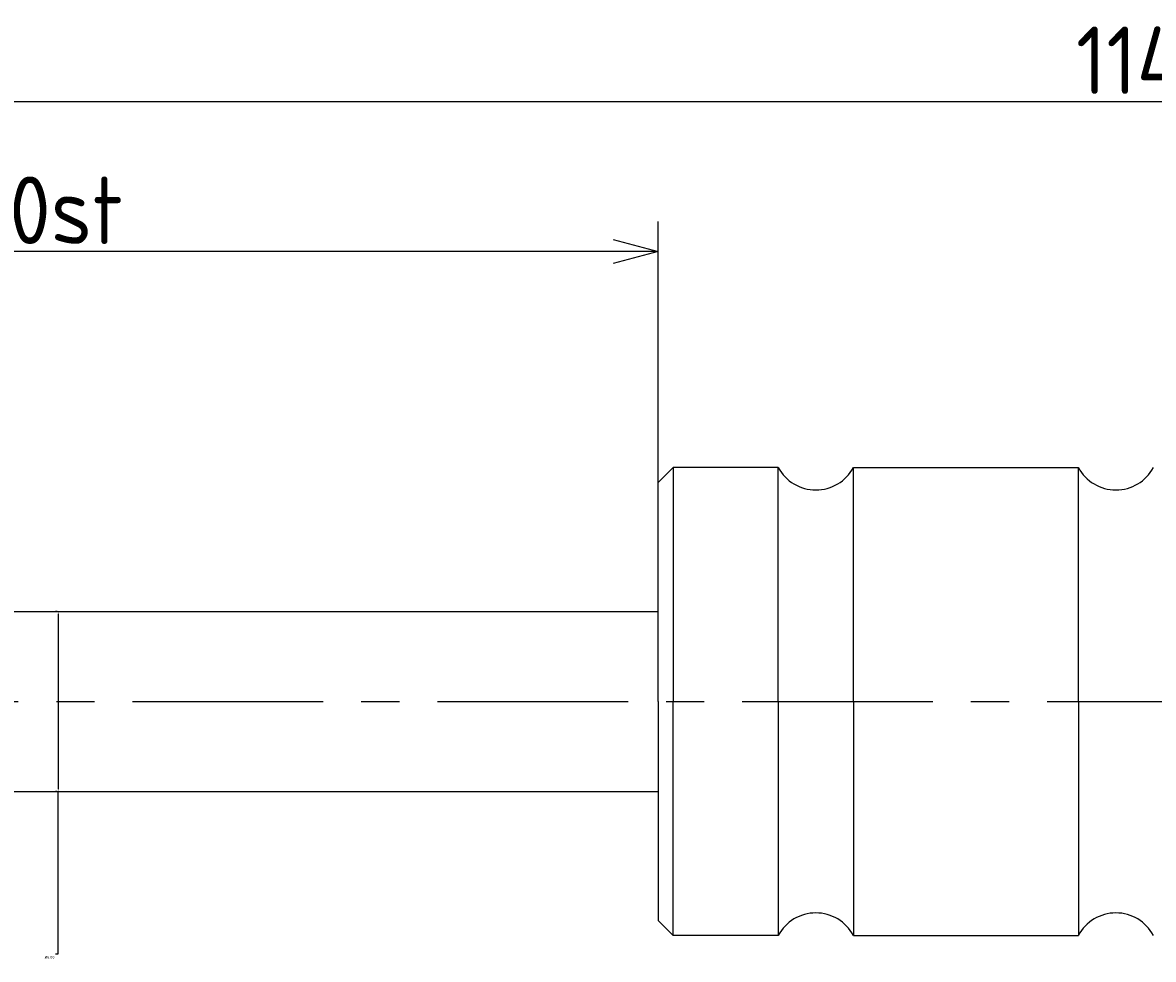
# Model space of a CAD drawing. Extents: x 100 to 248, y 159 to 198.
# Tile 2 of 3: x 136 to 174, y 166 to 198. Entities that reach past the tile are written whole.
import ezdxf

# ---------------------------------------------------------------- set-up
doc = ezdxf.new("R2010")
doc.units = 0
doc.header["$LTSCALE"] = 0.2
doc.linetypes.add('CENTER', pattern=[50.8, 31.75, -6.35, 6.35, -6.35])
doc.layers.get('0').update_dxf_attribs({"linetype": 'CONTINUOUS'})
doc.layers.get('DEFPOINTS').update_dxf_attribs({"linetype": 'CONTINUOUS'})
for name, color, linetype in [('18-0-CON', 3, 'CONTINUOUS'), ('18-2-CEN', 1, 'CENTER'), ('35-0-CON', 7, 'CONTINUOUS')]:
    doc.layers.add(name, color=color, linetype=linetype)
doc.styles.add('DIMENSION', font='isocp.shx', dxfattribs={"bigfont": 'bigfont.shx'})
doc.styles.get("Standard").update_dxf_attribs({"font": 'isocp.shx', "bigfont": 'bigfont.shx'})
doc.dimstyles.get("Standard").update_dxf_attribs({"dimtxt": 0.18, "dimasz": 0.18, "dimexe": 0.18, "dimexo": 0.0625, "dimgap": 0.09, "dimtad": 0, "dimtih": 1, "dimtoh": 1, "dimzin": 0, "dimcen": 0.09, "dimazin": 3, "dimtfac": 1, "dimtofl": 0, "dimtmove": 0, "dimatfit": 3})

# ---------------------------------------------------------------- blocks, each defined once
blk = doc.blocks.new('_OPEN30')
at = {"color": 0, "linetype": 'BYBLOCK'}
for p, q in [((-1, 0.268), (0, 0)), ((0, 0), (-1, -0.268)), ((0, 0), (-1, 0))]:
    blk.add_line(p, q, dxfattribs=at)
blk = doc.blocks.new('*U25')
at = {"layer": '18-0-CON', "color": 161, "style": 'DIMENSION'}
blk.add_text('40st', height=2.25, dxfattribs=at).set_placement((134.216, 190.25))
blk = doc.blocks.new('*D24')
at = {"layer": '18-0-CON', "color": 161}
for p, q in [((117.369, 178.25), (117.369, 191)), ((157.369, 182.25), (157.369, 191)), ((155.869, 190), (118.869, 190))]:
    blk.add_line(p, q, dxfattribs=at)
at = {"layer": 'DEFPOINTS', "color": 0}
for p in [(117.369, 190), (157.369, 182), (117.369, 178)]:
    blk.add_point(p, dxfattribs=at)
at = {"layer": '18-0-CON'}
blk.add_blockref('*U25', (0, 0), dxfattribs=at)
at = {"layer": '18-0-CON', "color": 161, "xscale": 1.500000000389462, "yscale": 1.500000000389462, "zscale": 1.500000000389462, "rotation": 180}
blk.add_blockref('_OPEN30', (117.369, 190), dxfattribs=at)
at = {"layer": '18-0-CON', "color": 161, "xscale": 1.500000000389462, "yscale": 1.500000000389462, "zscale": 1.500000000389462}
blk.add_blockref('_OPEN30', (157.369, 190), dxfattribs=at)
blk = doc.blocks.new('*U29')
at = {"layer": '18-0-CON', "color": 161, "style": 'DIMENSION'}
for s, height, p in [('114', 2.25, (171.29, 195.25)), ('±2', 1.35, (175.34, 196.15))]:
    blk.add_text(s, height=height, dxfattribs=at).set_placement(p)
blk = doc.blocks.new('*D28')
at = {"layer": '18-0-CON', "color": 161}
for p, q in [((117.369, 178.25), (117.369, 196)), ((231.369, 182.55), (231.369, 196)), ((118.869, 195), (229.869, 195))]:
    blk.add_line(p, q, dxfattribs=at)
at = {"layer": 'DEFPOINTS', "color": 0}
for p in [(231.369, 195), (231.369, 182.3), (117.369, 178)]:
    blk.add_point(p, dxfattribs=at)
at = {"layer": '18-0-CON'}
blk.add_blockref('*U29', (0, 0), dxfattribs=at)
at = {"layer": '18-0-CON', "color": 161, "xscale": 1.500000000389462, "yscale": 1.500000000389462, "zscale": 1.500000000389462, "rotation": 180}
blk.add_blockref('_OPEN30', (117.369, 195), dxfattribs=at)
at = {"layer": '18-0-CON', "color": 161, "xscale": 1.500000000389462, "yscale": 1.500000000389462, "zscale": 1.500000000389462}
blk.add_blockref('_OPEN30', (231.369, 195), dxfattribs=at)
blk = doc.blocks.new('*D90')
at = {"layer": '18-0-CON', "color": 0}
for p, q in [((137.337, 178), (137.279, 178)), ((137.369, 177.91), (137.369, 172.09)), ((137.337, 172), (137.279, 172)), ((137.369, 166.589), (137.369, 172)), ((137.279, 166.589), (137.369, 166.589))]:
    blk.add_line(p, q, dxfattribs=at)
for points in [[(137.354, 177.91), (137.384, 177.91), (137.369, 178)], [(137.354, 172.09), (137.384, 172.09), (137.369, 172)]]:
    blk.add_solid(points, dxfattribs=at)
at = {"layer": 'DEFPOINTS', "color": 0}
for p in [(137.369, 178), (137.369, 172), (137.369, 172)]:
    blk.add_point(p, dxfattribs=at)
at = {"layer": '18-0-CON', "color": 0}
blk.add_text('%%c6.00', height=0.09, dxfattribs=at).set_placement((136.918, 166.429))

msp = doc.modelspace()

# ---------------------------------------------------------------- linework, layer by layer
at = {"layer": '18-2-CEN'}
msp.add_line((109.369, 175), (239.549, 175), dxfattribs=at)
at = {"layer": '35-0-CON'}
for p, q in [((157.869, 182.8), (157.369, 182.3)), ((161.369, 182.8), (157.869, 182.8)), ((157.869, 182.8), (157.869, 175)), ((161.369, 175), (161.369, 182.8)), ((163.869, 182.8), (171.369, 182.8)), ((163.869, 175), (163.869, 182.8)), ((171.369, 175), (171.369, 182.8)), ((157.369, 175), (157.369, 182.3)), ((117.369, 178), (157.369, 178)), ((157.369, 175), (157.369, 167.7)), ((157.869, 167.2), (157.869, 175)), ((161.369, 175), (161.369, 167.2)), ((163.869, 175), (163.869, 167.2)), ((171.369, 175), (171.369, 167.2)), ((117.369, 172), (157.369, 172)), ((157.869, 167.2), (157.369, 167.7)), ((161.369, 167.2), (157.869, 167.2)), ((163.869, 167.2), (171.369, 167.2))]:
    msp.add_line(p, q, dxfattribs=at)
for centre, start, end in [((162.619, 183.467), 208.0725, 331.9275), ((172.619, 183.467), 208.0725, 331.9275), ((162.619, 166.533), 28.0725, 151.9275), ((172.619, 166.533), 28.0725, 151.9275)]:
    msp.add_arc(centre, 1.417, start, end, dxfattribs=at)

# ---------------------------------------------------------------- dimensions: what is measured, and where the dimension line sits
at = {"layer": '18-0-CON'}
for base, p1, p2, override, picture, middle in [((231.369, 195), (117.369, 178), (231.369, 182.3), {"dimscale": 0.5, "dimgap": 0.5, "dimtol": 1, "dimlim": 0, "dimtp": 2, "dimtm": 2, "dimtolj": 2}, '*D28', (174.369, 196.375)), ((117.369, 190), (157.369, 182), (117.369, 178), {"dimscale": 0.5, "dimpost": 'st'}, '*D24', (137.369, 191.375))]:
    dim = msp.add_linear_dim(base=base, p1=p1, p2=p2, dimstyle='Standard', override=override, dxfattribs=at)
    dim.commit()
    dim.dimension.update_dxf_attribs({"geometry": picture, "text_midpoint": middle})
dim = msp.add_linear_dim(base=(137.369, 172), p1=(137.369, 178), p2=(137.369, 172), angle=90, dimstyle='Standard', override={"dimscale": 0.5, "dimpost": '%%c<>', "dimtmove": 1}, dxfattribs=at)
dim.commit()
dim.dimension.update_dxf_attribs({"geometry": '*D90', "text_midpoint": (137.306, 166.589), "dimtype": 128})

doc.saveas('drawing.dxf')
